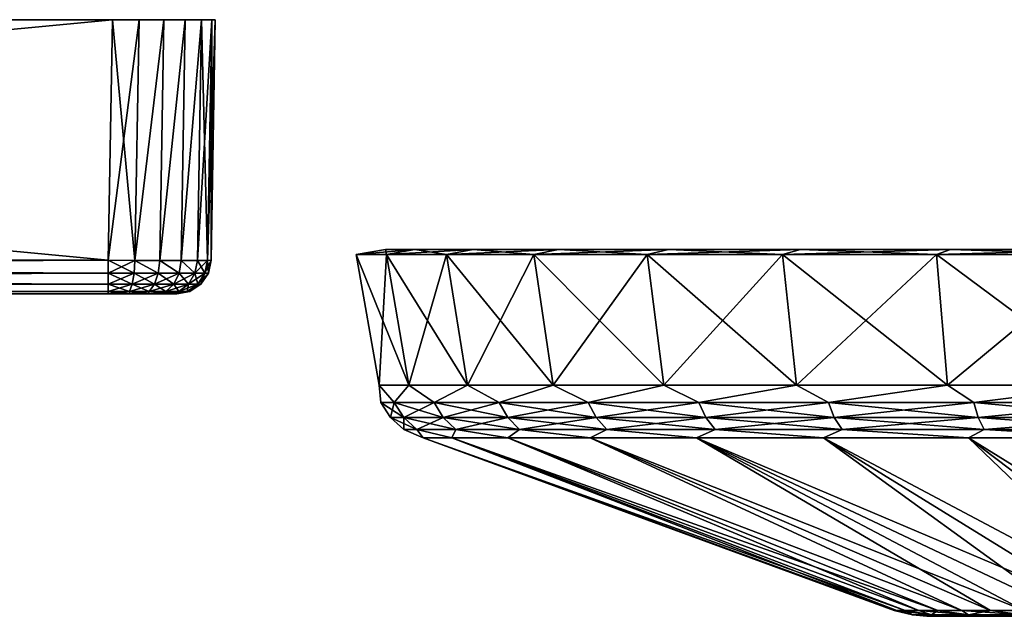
# Model space of a CAD drawing. Header units: metres. Extents: x -109 to 109, y -432 to 89.
# Tile 252 of 256: x 34 to 63, y 72 to 89. Entities that reach past the tile are written whole.
import ezdxf

# ---------------------------------------------------------------- set-up
doc = ezdxf.new("R2010")
doc.units = ezdxf.units.M
doc.layers.add('solid_506360_24502164', color=7, linetype='CONTINUOUS')
doc.layers.add('solid_506360_24502164_01', color=7, linetype='CONTINUOUS')

msp = doc.modelspace()

# ---------------------------------------------------------------- linework, layer by layer
at = {"layer": 'solid_506360_24502164'}
for points in [[(37.000458, 89.300003, 501), (37.000458, 89.300003, 481), (-37.000458, 89.300003, 481)], [(-37.000458, 89.300003, 501), (37.000458, 89.300003, 501), (-37.000458, 89.300003, 481)], [(36.877968, 82.282547, 500.877502), (37.000458, 89.300003, 501), (-37.000458, 89.300003, 501)], [(-36.877968, 82.282547, 500.877502), (36.877968, 82.282547, 500.877502), (-37.000458, 89.300003, 501)], [(-36.877968, 81.90596, 500.796753), (36.877968, 82.282547, 500.877502), (-36.877968, 82.282547, 500.877502)], [(36.877968, 81.90596, 500.796753), (36.877968, 82.282547, 500.877502), (-36.877968, 81.90596, 500.796753)], [(36.877968, 81.90596, 500.796753), (-36.877968, 81.90596, 500.796753), (-36.877968, 81.587006, 500.578827)], [(36.877968, 81.587006, 500.578827), (36.877968, 81.90596, 500.796753), (-36.877968, 81.587006, 500.578827)], [(36.877968, 81.587006, 500.578827), (-36.877968, 81.587006, 500.578827), (-36.877968, 81.374451, 500.256287)], [(36.877968, 81.374451, 500.256287), (36.877968, 81.587006, 500.578827), (-36.877968, 81.374451, 500.256287)], [(-36.877968, 81.374451, 481.743713), (36.877968, 81.300003, 482.122345), (-36.877968, 81.300003, 482.122345)], [(36.877968, 81.374451, 500.256287), (-36.877968, 81.374451, 500.256287), (-36.877968, 81.300003, 499.877655)], [(0, 81.300003, 498), (36.877968, 81.300003, 499.877655), (-36.877968, 81.300003, 499.877655)]]:
    msp.add_3dface(points, dxfattribs=at)
at = {"layer": 'solid_506360_24502164_01'}
for points in [[(-36.877968, 82.282547, 481.122498), (-37.000458, 89.300003, 481), (37.000458, 89.300003, 481)], [(36.877968, 82.282547, 481.122498), (-36.877968, 82.282547, 481.122498), (37.000458, 89.300003, 481)], [(36.877968, 82.282547, 481.122498), (37.000458, 89.300003, 481), (37.776886, 89.300003, 481.102203)], [(37.65514, 82.278625, 481.224976), (36.877968, 82.282547, 481.122498), (37.776886, 89.300003, 481.102203)], [(37.65514, 82.278625, 500.775024), (37.000458, 89.300003, 501), (36.877968, 82.282547, 500.877502)], [(37.776886, 89.300003, 500.897797), (37.776886, 89.300003, 481.102203), (37.000458, 89.300003, 481)], [(37.000458, 89.300003, 501), (37.776886, 89.300003, 500.897797), (37.000458, 89.300003, 481)], [(37.65514, 82.278625, 500.775024), (37.776886, 89.300003, 500.897797), (37.000458, 89.300003, 501)], [(37.65514, 82.278625, 481.224976), (37.776886, 89.300003, 481.102203), (38.500229, 89.300003, 481.401794)], [(38.378929, 82.276161, 481.525146), (37.65514, 82.278625, 481.224976), (38.500229, 89.300003, 481.401794)], [(37.65514, 82.278625, 500.775024), (38.500229, 89.300003, 500.598206), (37.776886, 89.300003, 500.897797)], [(37.65514, 82.278625, 500.775024), (38.378929, 82.276161, 500.474854), (38.500229, 89.300003, 500.598206)], [(38.500229, 89.300003, 500.598206), (38.500229, 89.300003, 481.401794), (37.776886, 89.300003, 481.102203)], [(37.776886, 89.300003, 500.897797), (38.500229, 89.300003, 500.598206), (37.776886, 89.300003, 481.102203)], [(38.378929, 82.276161, 481.525146), (38.500229, 89.300003, 481.401794), (39.12151, 89.300003, 481.878479)], [(38.999657, 82.275322, 482.001862), (38.378929, 82.276161, 481.525146), (39.12151, 89.300003, 481.878479)], [(38.378929, 82.276161, 500.474854), (39.12151, 89.300003, 500.121521), (38.500229, 89.300003, 500.598206)], [(38.378929, 82.276161, 500.474854), (38.999657, 82.275322, 499.998138), (39.12151, 89.300003, 500.121521)], [(39.12151, 89.300003, 500.121521), (39.12151, 89.300003, 481.878479), (38.500229, 89.300003, 481.401794)], [(38.500229, 89.300003, 500.598206), (39.12151, 89.300003, 500.121521), (38.500229, 89.300003, 481.401794)], [(38.999657, 82.275322, 482.001862), (39.12151, 89.300003, 481.878479), (39.598194, 89.300003, 482.499756)], [(39.475613, 82.276161, 482.622375), (38.999657, 82.275322, 482.001862), (39.598194, 89.300003, 482.499756)], [(38.999657, 82.275322, 499.998138), (39.598194, 89.300003, 499.500244), (39.12151, 89.300003, 500.121521)], [(38.999657, 82.275322, 499.998138), (39.475613, 82.276161, 499.377625), (39.598194, 89.300003, 499.500244)], [(39.598194, 89.300003, 499.500244), (39.598194, 89.300003, 482.499756), (39.12151, 89.300003, 481.878479)], [(39.12151, 89.300003, 500.121521), (39.598194, 89.300003, 499.500244), (39.12151, 89.300003, 481.878479)], [(39.475613, 82.276161, 482.622375), (39.598194, 89.300003, 482.499756), (39.897797, 89.300003, 483.223114)], [(39.775143, 82.278625, 483.345337), (39.475613, 82.276161, 482.622375), (39.897797, 89.300003, 483.223114)], [(39.475613, 82.276161, 499.377625), (39.775143, 82.278625, 498.654663), (39.598194, 89.300003, 499.500244)], [(39.897797, 89.300003, 498.776886), (39.897797, 89.300003, 483.223114), (39.598194, 89.300003, 482.499756)], [(39.598194, 89.300003, 499.500244), (39.897797, 89.300003, 498.776886), (39.598194, 89.300003, 482.499756)], [(39.775143, 82.278625, 498.654663), (39.897797, 89.300003, 498.776886), (39.598194, 89.300003, 499.500244)], [(39.775143, 82.278625, 483.345337), (39.897797, 89.300003, 483.223114), (40, 89.300003, 483.999542)], [(39.775143, 82.278625, 483.345337), (40, 89.300003, 483.999542), (39.87751, 82.282547, 484.12204)], [(39.775143, 82.278625, 498.654663), (39.87751, 82.282547, 497.87796), (39.897797, 89.300003, 498.776886)], [(39.87751, 82.282547, 484.12204), (40, 89.300003, 483.999542), (40, 89.300003, 498.000458)], [(39.87751, 82.282547, 497.87796), (40, 89.300003, 498.000458), (39.897797, 89.300003, 498.776886)], [(39.87751, 82.282547, 497.87796), (39.87751, 82.282547, 484.12204), (40, 89.300003, 498.000458)], [(40, 89.300003, 498.000458), (40, 89.300003, 483.999542), (39.897797, 89.300003, 483.223114)], [(39.897797, 89.300003, 498.776886), (40, 89.300003, 498.000458), (39.897797, 89.300003, 483.223114)], [(44.958782, 82.599998, 54.613461), (44.110996, 82.449997, 54.683746), (44.994488, 82.449997, 59.978268)], [(44.958782, 82.599998, 49.386539), (44.110996, 82.449997, 49.316254), (44.110996, 82.449997, 54.683746)], [(44.958782, 82.599998, 54.613461), (44.958782, 82.599998, 49.386539), (44.110996, 82.449997, 54.683746)], [(45.819134, 82.599998, 44.230633), (44.994488, 82.449997, 44.021732), (44.110996, 82.449997, 49.316254)], [(44.958782, 82.599998, 49.386539), (45.819134, 82.599998, 44.230633), (44.110996, 82.449997, 49.316254)], [(45.646225, 78.637161, 59.813236), (44.994488, 82.449997, 59.978268), (44.110996, 82.449997, 54.683746)], [(44.781013, 78.637161, 54.628315), (44.110996, 82.449997, 54.683746), (44.110996, 82.449997, 49.316254)], [(44.781013, 78.637161, 54.628315), (45.646225, 78.637161, 59.813236), (44.110996, 82.449997, 54.683746)], [(44.781013, 78.637161, 49.371685), (44.110996, 82.449997, 49.316254), (44.994488, 82.449997, 44.021732)], [(44.781013, 78.637161, 49.371685), (44.781013, 78.637161, 54.628315), (44.110996, 82.449997, 49.316254)], [(45.646225, 78.637161, 44.186764), (44.781013, 78.637161, 49.371685), (44.994488, 82.449997, 44.021732)], [(45.819134, 82.599998, 59.769367), (44.958782, 82.599998, 54.613461), (44.994488, 82.449997, 59.978268)], [(45.819134, 82.599998, 59.769367), (45.819134, 82.599998, 44.230633), (44.958782, 82.599998, 49.386539)], [(45.819134, 82.599998, 59.769367), (44.958782, 82.599998, 49.386539), (44.958782, 82.599998, 54.613461)], [(45.819134, 82.599998, 59.769367), (44.994488, 82.449997, 59.978268), (46.737392, 82.449997, 65.055153)], [(47.516403, 82.599998, 39.286633), (46.737392, 82.449997, 38.944843), (44.994488, 82.449997, 44.021732)], [(45.819134, 82.599998, 44.230633), (47.516403, 82.599998, 39.286633), (44.994488, 82.449997, 44.021732)], [(47.353046, 78.637161, 64.785042), (46.737392, 82.449997, 65.055153), (44.994488, 82.449997, 59.978268)], [(45.646225, 78.637161, 59.813236), (47.353046, 78.637161, 64.785042), (44.994488, 82.449997, 59.978268)], [(45.646225, 78.637161, 44.186764), (44.994488, 82.449997, 44.021732), (46.737392, 82.449997, 38.944843)], [(47.353046, 78.637161, 39.214962), (45.646225, 78.637161, 44.186764), (46.737392, 82.449997, 38.944843)], [(47.516403, 82.599998, 64.713371), (45.819134, 82.599998, 59.769367), (46.737392, 82.449997, 65.055153)], [(47.516403, 82.599998, 64.713371), (47.516403, 82.599998, 39.286633), (45.819134, 82.599998, 44.230633)], [(47.516403, 82.599998, 64.713371), (45.819134, 82.599998, 44.230633), (45.819134, 82.599998, 59.769367)], [(47.516403, 82.599998, 64.713371), (46.737392, 82.449997, 65.055153), (49.292072, 82.449997, 69.775787)], [(50.004223, 82.599998, 34.689541), (49.292072, 82.449997, 34.224213), (46.737392, 82.449997, 38.944843)], [(47.516403, 82.599998, 39.286633), (50.004223, 82.599998, 34.689541), (46.737392, 82.449997, 38.944843)], [(49.854923, 78.637161, 69.408104), (49.292072, 82.449997, 69.775787), (46.737392, 82.449997, 65.055153)], [(47.353046, 78.637161, 64.785042), (49.854923, 78.637161, 69.408104), (46.737392, 82.449997, 65.055153)], [(47.353046, 78.637161, 39.214962), (46.737392, 82.449997, 38.944843), (49.292072, 82.449997, 34.224213)], [(49.854923, 78.637161, 34.5919), (47.353046, 78.637161, 39.214962), (49.292072, 82.449997, 34.224213)], [(50.004223, 82.599998, 69.310455), (47.516403, 82.599998, 64.713371), (49.292072, 82.449997, 69.775787)], [(50.004223, 82.599998, 69.310455), (50.004223, 82.599998, 34.689541), (47.516403, 82.599998, 39.286633)], [(50.004223, 82.599998, 69.310455), (47.516403, 82.599998, 39.286633), (47.516403, 82.599998, 64.713371)], [(50.004223, 82.599998, 69.310455), (49.292072, 82.449997, 69.775787), (52.588978, 82.449997, 74.011658)], [(53.214851, 82.599998, 30.564514), (52.588978, 82.449997, 29.988342), (49.292072, 82.449997, 34.224213)], [(50.004223, 82.599998, 34.689541), (53.214851, 82.599998, 30.564514), (49.292072, 82.449997, 34.224213)], [(53.083607, 78.637161, 73.556313), (52.588978, 82.449997, 74.011658), (49.292072, 82.449997, 69.775787)], [(49.854923, 78.637161, 69.408104), (53.083607, 78.637161, 73.556313), (49.292072, 82.449997, 69.775787)], [(49.854923, 78.637161, 34.5919), (49.292072, 82.449997, 34.224213), (52.588978, 82.449997, 29.988342)], [(53.083603, 78.637161, 30.443691), (49.854923, 78.637161, 34.5919), (52.588978, 82.449997, 29.988342)], [(53.214851, 82.599998, 73.435486), (50.004223, 82.599998, 69.310455), (52.588978, 82.449997, 74.011658)], [(53.214851, 82.599998, 73.435486), (53.214851, 82.599998, 30.564514), (50.004223, 82.599998, 34.689541)], [(53.214851, 82.599998, 73.435486), (50.004223, 82.599998, 34.689541), (50.004223, 82.599998, 69.310455)], [(53.214851, 82.599998, 73.435486), (52.588978, 82.449997, 74.011658), (56.538071, 82.449997, 77.647057)], [(57.0606, 82.599998, 27.024244), (56.538071, 82.449997, 26.352947), (52.588978, 82.449997, 29.988342)], [(53.214851, 82.599998, 30.564514), (57.0606, 82.599998, 27.024244), (52.588978, 82.449997, 29.988342)], [(56.951031, 78.637161, 77.116524), (56.538071, 82.449997, 77.647057), (52.588978, 82.449997, 74.011658)], [(53.083607, 78.637161, 73.556313), (56.951031, 78.637161, 77.116524), (52.588978, 82.449997, 74.011658)], [(53.083603, 78.637161, 30.443691), (52.588978, 82.449997, 29.988342), (56.538071, 82.449997, 26.352947)], [(56.951031, 78.637161, 26.883474), (53.083603, 78.637161, 30.443691), (56.538071, 82.449997, 26.352947)], [(57.0606, 82.599998, 76.975754), (53.214851, 82.599998, 73.435486), (56.538071, 82.449997, 77.647057)], [(57.0606, 82.599998, 76.975754), (57.0606, 82.599998, 27.024244), (53.214851, 82.599998, 30.564514)], [(57.0606, 82.599998, 76.975754), (53.214851, 82.599998, 30.564514), (53.214851, 82.599998, 73.435486)], [(57.0606, 82.599998, 76.975754), (56.538071, 82.449997, 77.647057), (61.031715, 82.449997, 80.582901)], [(61.436661, 82.599998, 24.165236), (61.031715, 82.449997, 23.417099), (56.538071, 82.449997, 26.352947)], [(57.0606, 82.599998, 27.024244), (61.436661, 82.599998, 24.165236), (56.538071, 82.449997, 26.352947)], [(61.351692, 78.637161, 79.991623), (61.031715, 82.449997, 80.582901), (56.538071, 82.449997, 77.647057)], [(56.951031, 78.637161, 77.116524), (61.351692, 78.637161, 79.991623), (56.538071, 82.449997, 77.647057)], [(56.951031, 78.637161, 26.883474), (56.538071, 82.449997, 26.352947), (61.031715, 82.449997, 23.417099)], [(61.351692, 78.637161, 24.008379), (56.951031, 78.637161, 26.883474), (61.031715, 82.449997, 23.417099)], [(61.436661, 82.599998, 79.834763), (57.0606, 82.599998, 76.975754), (61.031715, 82.449997, 80.582901)], [(61.436661, 82.599998, 79.834763), (61.436661, 82.599998, 24.165236), (57.0606, 82.599998, 27.024244)], [(61.436661, 82.599998, 79.834763), (57.0606, 82.599998, 27.024244), (57.0606, 82.599998, 76.975754)], [(61.436661, 82.599998, 79.834763), (61.031715, 82.449997, 80.582901), (65.947327, 82.449997, 82.739082)], [(66.223618, 82.599998, 22.065498), (65.947327, 82.449997, 21.26092), (61.031715, 82.449997, 23.417099)], [(61.436661, 82.599998, 24.165236), (66.223618, 82.599998, 22.065498), (61.031715, 82.449997, 23.417099)], [(66.165573, 78.637161, 82.10318), (65.947327, 82.449997, 82.739082), (61.031715, 82.449997, 80.582901)], [(61.351692, 78.637161, 79.991623), (66.165573, 78.637161, 82.10318), (61.031715, 82.449997, 80.582901)], [(61.351692, 78.637161, 24.008379), (61.031715, 82.449997, 23.417099), (65.947327, 82.449997, 21.26092)], [(66.165573, 78.637161, 21.896818), (61.351692, 78.637161, 24.008379), (65.947327, 82.449997, 21.26092)], [(66.223618, 82.599998, 81.934502), (61.436661, 82.599998, 79.834763), (65.947327, 82.449997, 82.739082)], [(66.223618, 82.599998, 81.934502), (66.223618, 82.599998, 22.065498), (61.436661, 82.599998, 24.165236)], [(66.223618, 82.599998, 81.934502), (61.436661, 82.599998, 24.165236), (61.436661, 82.599998, 79.834763)], [(36.877968, 81.90596, 481.203247), (-36.877968, 82.282547, 481.122498), (36.877968, 82.282547, 481.122498)], [(-36.877968, 81.90596, 481.203247), (-36.877968, 82.282547, 481.122498), (36.877968, 81.90596, 481.203247)], [(37.63356, 81.905968, 500.697266), (37.65514, 82.278625, 500.775024), (36.877968, 82.282547, 500.877502)], [(37.63356, 81.905968, 500.697266), (36.877968, 82.282547, 500.877502), (36.877968, 81.90596, 500.796753)], [(36.877968, 81.90596, 481.203247), (36.877968, 82.282547, 481.122498), (37.65514, 82.278625, 481.224976)], [(36.877968, 81.90596, 481.203247), (37.65514, 82.278625, 481.224976), (37.63356, 81.905968, 481.302734)], [(37.63356, 81.905968, 481.302734), (37.65514, 82.278625, 481.224976), (38.337402, 81.905968, 481.594299)], [(38.337402, 81.905968, 500.405701), (37.65514, 82.278625, 500.775024), (37.63356, 81.905968, 500.697266)], [(38.337402, 81.905968, 481.594299), (37.65514, 82.278625, 481.224976), (38.378929, 82.276161, 481.525146)], [(38.337402, 81.905968, 500.405701), (38.378929, 82.276161, 500.474854), (37.65514, 82.278625, 500.775024)], [(38.337402, 81.905968, 481.594299), (38.378929, 82.276161, 481.525146), (38.941898, 81.905968, 482.058136)], [(38.941898, 81.905968, 499.941864), (38.378929, 82.276161, 500.474854), (38.337402, 81.905968, 500.405701)], [(38.941898, 81.905968, 482.058136), (38.378929, 82.276161, 481.525146), (38.999657, 82.275322, 482.001862)], [(38.941898, 81.905968, 499.941864), (38.999657, 82.275322, 499.998138), (38.378929, 82.276161, 500.474854)], [(38.941898, 81.905968, 482.058136), (38.999657, 82.275322, 482.001862), (39.40572, 81.905968, 482.662628)], [(39.40572, 81.905968, 499.337372), (38.999657, 82.275322, 499.998138), (38.941898, 81.905968, 499.941864)], [(39.40572, 81.905968, 482.662628), (38.999657, 82.275322, 482.001862), (39.475613, 82.276161, 482.622375)], [(39.40572, 81.905968, 499.337372), (39.475613, 82.276161, 499.377625), (38.999657, 82.275322, 499.998138)], [(39.40572, 81.905968, 482.662628), (39.475613, 82.276161, 482.622375), (39.775143, 82.278625, 483.345337)], [(39.40572, 81.905968, 482.662628), (39.775143, 82.278625, 483.345337), (39.697289, 81.905968, 483.366486)], [(39.697289, 81.905968, 498.633514), (39.475613, 82.276161, 499.377625), (39.40572, 81.905968, 499.337372)], [(39.697289, 81.905968, 498.633514), (39.775143, 82.278625, 498.654663), (39.475613, 82.276161, 499.377625)], [(39.697289, 81.905968, 483.366486), (39.775143, 82.278625, 483.345337), (39.87751, 82.282547, 484.12204)], [(39.697289, 81.905968, 483.366486), (39.87751, 82.282547, 484.12204), (39.796757, 81.90596, 484.12204)], [(39.697289, 81.905968, 498.633514), (39.796757, 81.90596, 497.87796), (39.775143, 82.278625, 498.654663)], [(39.796757, 81.90596, 497.87796), (39.87751, 82.282547, 497.87796), (39.775143, 82.278625, 498.654663)], [(39.796757, 81.90596, 497.87796), (39.87751, 82.282547, 484.12204), (39.87751, 82.282547, 497.87796)], [(39.796757, 81.90596, 484.12204), (39.87751, 82.282547, 484.12204), (39.796757, 81.90596, 497.87796)], [(-36.877968, 81.90596, 481.203247), (36.877968, 81.90596, 481.203247), (36.877968, 81.587006, 481.421173)], [(-36.877968, 81.587006, 481.421173), (-36.877968, 81.90596, 481.203247), (36.877968, 81.587006, 481.421173)], [(37.63356, 81.905968, 481.302734), (37.577156, 81.587021, 481.513214), (36.877968, 81.587006, 481.421173)], [(36.877968, 81.90596, 481.203247), (37.63356, 81.905968, 481.302734), (36.877968, 81.587006, 481.421173)], [(37.63356, 81.905968, 500.697266), (36.877968, 81.90596, 500.796753), (37.577156, 81.587021, 500.486786)], [(37.577156, 81.587021, 500.486786), (36.877968, 81.90596, 500.796753), (36.877968, 81.587006, 500.578827)], [(38.337402, 81.905968, 481.594299), (38.228451, 81.587021, 481.78302), (37.577156, 81.587021, 481.513214)], [(37.63356, 81.905968, 481.302734), (38.337402, 81.905968, 481.594299), (37.577156, 81.587021, 481.513214)], [(37.63356, 81.905968, 500.697266), (37.577156, 81.587021, 500.486786), (38.228451, 81.587021, 500.21698)], [(38.337402, 81.905968, 500.405701), (37.63356, 81.905968, 500.697266), (38.228451, 81.587021, 500.21698)], [(38.941898, 81.905968, 482.058136), (38.787811, 81.587021, 482.212219), (38.228451, 81.587021, 481.78302)], [(38.337402, 81.905968, 481.594299), (38.941898, 81.905968, 482.058136), (38.228451, 81.587021, 481.78302)], [(38.337402, 81.905968, 500.405701), (38.228451, 81.587021, 500.21698), (38.787811, 81.587021, 499.787781)], [(38.941898, 81.905968, 499.941864), (38.337402, 81.905968, 500.405701), (38.787811, 81.587021, 499.787781)], [(39.40572, 81.905968, 482.662628), (39.217003, 81.587021, 482.771576), (38.787811, 81.587021, 482.212219)], [(38.941898, 81.905968, 482.058136), (39.40572, 81.905968, 482.662628), (38.787811, 81.587021, 482.212219)], [(38.941898, 81.905968, 499.941864), (38.787811, 81.587021, 499.787781), (39.217003, 81.587021, 499.228424)], [(39.40572, 81.905968, 499.337372), (38.941898, 81.905968, 499.941864), (39.217003, 81.587021, 499.228424)], [(39.697289, 81.905968, 483.366486), (39.486801, 81.587021, 483.422882), (39.217003, 81.587021, 482.771576)], [(39.40572, 81.905968, 482.662628), (39.697289, 81.905968, 483.366486), (39.217003, 81.587021, 482.771576)], [(39.40572, 81.905968, 499.337372), (39.217003, 81.587021, 499.228424), (39.486801, 81.587021, 498.577118)], [(39.697289, 81.905968, 498.633514), (39.40572, 81.905968, 499.337372), (39.486801, 81.587021, 498.577118)], [(39.697289, 81.905968, 498.633514), (39.486801, 81.587021, 498.577118), (39.578838, 81.587013, 497.87796)], [(39.697289, 81.905968, 483.366486), (39.796757, 81.90596, 484.12204), (39.486801, 81.587021, 483.422882)], [(39.486801, 81.587021, 483.422882), (39.796757, 81.90596, 484.12204), (39.578838, 81.587013, 484.12204)], [(39.697289, 81.905968, 498.633514), (39.578838, 81.587013, 497.87796), (39.796757, 81.90596, 497.87796)], [(39.796757, 81.90596, 484.12204), (39.796757, 81.90596, 497.87796), (39.578838, 81.587013, 497.87796)], [(39.578838, 81.587013, 484.12204), (39.796757, 81.90596, 484.12204), (39.578838, 81.587013, 497.87796)], [(-36.877968, 81.587006, 481.421173), (36.877968, 81.587006, 481.421173), (36.877968, 81.374451, 481.743713)], [(-36.877968, 81.374451, 481.743713), (-36.877968, 81.587006, 481.421173), (36.877968, 81.374451, 481.743713)], [(37.577156, 81.587021, 481.513214), (37.493671, 81.374458, 481.824768), (36.877968, 81.374451, 481.743713)], [(36.877968, 81.587006, 481.421173), (37.577156, 81.587021, 481.513214), (36.877968, 81.374451, 481.743713)], [(37.577156, 81.587021, 500.486786), (36.877968, 81.587006, 500.578827), (37.493671, 81.374458, 500.175232)], [(37.493671, 81.374458, 500.175232), (36.877968, 81.587006, 500.578827), (36.877968, 81.374451, 500.256287)], [(38.228451, 81.587021, 481.78302), (38.067188, 81.374458, 482.062347), (37.493671, 81.374458, 481.824768)], [(37.577156, 81.587021, 481.513214), (38.228451, 81.587021, 481.78302), (37.493671, 81.374458, 481.824768)], [(37.577156, 81.587021, 500.486786), (37.493671, 81.374458, 500.175232), (38.067188, 81.374458, 499.937653)], [(38.228451, 81.587021, 500.21698), (37.577156, 81.587021, 500.486786), (38.067188, 81.374458, 499.937653)], [(38.787811, 81.587021, 482.212219), (38.559746, 81.374458, 482.440277), (38.067188, 81.374458, 482.062347)], [(38.228451, 81.587021, 481.78302), (38.787811, 81.587021, 482.212219), (38.067188, 81.374458, 482.062347)], [(38.228451, 81.587021, 500.21698), (38.067188, 81.374458, 499.937653), (38.559746, 81.374458, 499.559723)], [(38.787811, 81.587021, 499.787781), (38.228451, 81.587021, 500.21698), (38.559746, 81.374458, 499.559723)], [(39.217003, 81.587021, 482.771576), (38.937675, 81.374458, 482.932831), (38.559746, 81.374458, 482.440277)], [(38.787811, 81.587021, 482.212219), (39.217003, 81.587021, 482.771576), (38.559746, 81.374458, 482.440277)], [(38.787811, 81.587021, 499.787781), (38.559746, 81.374458, 499.559723), (38.937675, 81.374458, 499.067169)], [(39.217003, 81.587021, 499.228424), (38.787811, 81.587021, 499.787781), (38.937675, 81.374458, 499.067169)], [(39.486801, 81.587021, 483.422882), (39.175255, 81.374458, 483.506348), (38.937675, 81.374458, 482.932831)], [(39.217003, 81.587021, 482.771576), (39.486801, 81.587021, 483.422882), (38.937675, 81.374458, 482.932831)], [(39.217003, 81.587021, 499.228424), (38.937675, 81.374458, 499.067169), (39.175255, 81.374458, 498.493652)], [(39.486801, 81.587021, 498.577118), (39.175255, 81.374458, 498.493652), (39.256294, 81.374451, 497.87796)], [(39.486801, 81.587021, 483.422882), (39.578838, 81.587013, 484.12204), (39.175255, 81.374458, 483.506348)], [(39.486801, 81.587021, 498.577118), (39.217003, 81.587021, 499.228424), (39.175255, 81.374458, 498.493652)], [(39.175255, 81.374458, 483.506348), (39.578838, 81.587013, 484.12204), (39.256294, 81.374451, 484.12204)], [(39.486801, 81.587021, 498.577118), (39.256294, 81.374451, 497.87796), (39.578838, 81.587013, 497.87796)], [(39.578838, 81.587013, 484.12204), (39.578838, 81.587013, 497.87796), (39.256294, 81.374451, 497.87796)], [(39.256294, 81.374451, 484.12204), (39.578838, 81.587013, 484.12204), (39.256294, 81.374451, 497.87796)], [(-36.877968, 81.374451, 481.743713), (36.877968, 81.374451, 481.743713), (36.877968, 81.300003, 482.122345)], [(36.877968, 81.374451, 500.256287), (-36.877968, 81.300003, 499.877655), (36.877968, 81.300003, 499.877655)], [(0, 81.300003, 484), (-36.877968, 81.300003, 482.122345), (36.877968, 81.300003, 482.122345)], [(1.675177, 81.300003, 484.2034), (0, 81.300003, 484), (36.877968, 81.300003, 482.122345)], [(0, 81.300003, 498), (1.675177, 81.300003, 497.7966), (36.877968, 81.300003, 499.877655)], [(3.253016, 81.300003, 484.801788), (1.675177, 81.300003, 484.2034), (36.877968, 81.300003, 482.122345)], [(1.675177, 81.300003, 497.7966), (3.253016, 81.300003, 497.198212), (36.877968, 81.300003, 499.877655)], [(3.253016, 81.300003, 497.198212), (36.877968, 81.300003, 482.122345), (36.877968, 81.300003, 499.877655)], [(4.641816, 81.300003, 485.760406), (3.253016, 81.300003, 484.801788), (36.877968, 81.300003, 482.122345)], [(3.253016, 81.300003, 497.198212), (4.641816, 81.300003, 496.239594), (36.877968, 81.300003, 482.122345)], [(5.760857, 81.300003, 487.023499), (4.641816, 81.300003, 485.760406), (36.877968, 81.300003, 482.122345)], [(4.641816, 81.300003, 496.239594), (5.760857, 81.300003, 494.976501), (36.877968, 81.300003, 482.122345)], [(6.545097, 81.300003, 488.517731), (5.760857, 81.300003, 487.023499), (36.877968, 81.300003, 482.122345)], [(5.760857, 81.300003, 494.976501), (6.545097, 81.300003, 493.482269), (36.877968, 81.300003, 482.122345)], [(6.948955, 81.300003, 490.156219), (6.545097, 81.300003, 488.517731), (36.877968, 81.300003, 482.122345)], [(6.545097, 81.300003, 493.482269), (6.948955, 81.300003, 491.843781), (36.877968, 81.300003, 482.122345)], [(6.948955, 81.300003, 491.843781), (6.948955, 81.300003, 490.156219), (36.877968, 81.300003, 482.122345)], [(37.493671, 81.374458, 481.824768), (37.187813, 81.300003, 482.146515), (36.877968, 81.300003, 482.122345)], [(36.877968, 81.374451, 481.743713), (37.493671, 81.374458, 481.824768), (36.877968, 81.300003, 482.122345)], [(37.493671, 81.374458, 500.175232), (36.877968, 81.374451, 500.256287), (37.187813, 81.300003, 499.853485)], [(36.877968, 81.374451, 500.256287), (36.877968, 81.300003, 499.877655), (37.187813, 81.300003, 499.853485)], [(36.877968, 81.300003, 499.877655), (36.877968, 81.300003, 482.122345), (37.187813, 81.300003, 482.146515)], [(37.187813, 81.300003, 499.853485), (36.877968, 81.300003, 499.877655), (37.187813, 81.300003, 482.146515)], [(37.493671, 81.374458, 481.824768), (37.493382, 81.300003, 482.21936), (37.187813, 81.300003, 482.146515)], [(37.493671, 81.374458, 500.175232), (37.187813, 81.300003, 499.853485), (37.493382, 81.300003, 499.78064)], [(37.187813, 81.300003, 499.853485), (37.187813, 81.300003, 482.146515), (37.493382, 81.300003, 482.21936)], [(37.493382, 81.300003, 499.78064), (37.187813, 81.300003, 499.853485), (37.493382, 81.300003, 482.21936)], [(38.067188, 81.374458, 482.062347), (37.784588, 81.300003, 482.339661), (37.493382, 81.300003, 482.21936)], [(37.493671, 81.374458, 481.824768), (38.067188, 81.374458, 482.062347), (37.493382, 81.300003, 482.21936)], [(37.493671, 81.374458, 500.175232), (37.493382, 81.300003, 499.78064), (37.784588, 81.300003, 499.660339)], [(37.493382, 81.300003, 499.78064), (37.493382, 81.300003, 482.21936), (37.784588, 81.300003, 482.339661)], [(37.784588, 81.300003, 499.660339), (37.493382, 81.300003, 499.78064), (37.784588, 81.300003, 482.339661)], [(38.067188, 81.374458, 499.937653), (37.493671, 81.374458, 500.175232), (37.784588, 81.300003, 499.660339)], [(38.067188, 81.374458, 482.062347), (38.052929, 81.300003, 482.503876), (37.784588, 81.300003, 482.339661)], [(38.067188, 81.374458, 499.937653), (37.784588, 81.300003, 499.660339), (38.052929, 81.300003, 499.496124)], [(37.784588, 81.300003, 499.660339), (37.784588, 81.300003, 482.339661), (38.052929, 81.300003, 482.503876)], [(38.052929, 81.300003, 499.496124), (37.784588, 81.300003, 499.660339), (38.052929, 81.300003, 482.503876)], [(38.559746, 81.374458, 482.440277), (38.292248, 81.300003, 482.708252), (38.052929, 81.300003, 482.503876)], [(38.067188, 81.374458, 482.062347), (38.559746, 81.374458, 482.440277), (38.052929, 81.300003, 482.503876)], [(38.559746, 81.374458, 499.559723), (38.052929, 81.300003, 499.496124), (38.292248, 81.300003, 499.291748)], [(38.559746, 81.374458, 499.559723), (38.067188, 81.374458, 499.937653), (38.052929, 81.300003, 499.496124)], [(38.052929, 81.300003, 499.496124), (38.052929, 81.300003, 482.503876), (38.292248, 81.300003, 482.708252)], [(38.292248, 81.300003, 499.291748), (38.052929, 81.300003, 499.496124), (38.292248, 81.300003, 482.708252)], [(38.937675, 81.374458, 482.932831), (38.496517, 81.300003, 482.947632), (38.292248, 81.300003, 482.708252)], [(38.559746, 81.374458, 482.440277), (38.937675, 81.374458, 482.932831), (38.292248, 81.300003, 482.708252)], [(38.559746, 81.374458, 499.559723), (38.292248, 81.300003, 499.291748), (38.496517, 81.300003, 499.052368)], [(38.292248, 81.300003, 499.291748), (38.292248, 81.300003, 482.708252), (38.496517, 81.300003, 482.947632)], [(38.496517, 81.300003, 499.052368), (38.292248, 81.300003, 499.291748), (38.496517, 81.300003, 482.947632)], [(38.937675, 81.374458, 482.932831), (38.660606, 81.300003, 483.215912), (38.496517, 81.300003, 482.947632)], [(38.937675, 81.374458, 499.067169), (38.496517, 81.300003, 499.052368), (38.660606, 81.300003, 498.784088)], [(38.937675, 81.374458, 499.067169), (38.559746, 81.374458, 499.559723), (38.496517, 81.300003, 499.052368)], [(38.496517, 81.300003, 499.052368), (38.496517, 81.300003, 482.947632), (38.660606, 81.300003, 483.215912)], [(38.660606, 81.300003, 498.784088), (38.496517, 81.300003, 499.052368), (38.660606, 81.300003, 483.215912)], [(39.175255, 81.374458, 483.506348), (38.780739, 81.300003, 483.506958), (38.660606, 81.300003, 483.215912)], [(38.937675, 81.374458, 482.932831), (39.175255, 81.374458, 483.506348), (38.660606, 81.300003, 483.215912)], [(38.937675, 81.374458, 499.067169), (38.660606, 81.300003, 498.784088), (38.780739, 81.300003, 498.493042)], [(38.660606, 81.300003, 498.784088), (38.660606, 81.300003, 483.215912), (38.780739, 81.300003, 483.506958)], [(38.780739, 81.300003, 498.493042), (38.660606, 81.300003, 498.784088), (38.780739, 81.300003, 483.506958)], [(39.175255, 81.374458, 483.506348), (38.853508, 81.300003, 483.812347), (38.780739, 81.300003, 483.506958)], [(39.175255, 81.374458, 498.493652), (38.780739, 81.300003, 498.493042), (38.853508, 81.300003, 498.187653)], [(39.175255, 81.374458, 498.493652), (38.937675, 81.374458, 499.067169), (38.780739, 81.300003, 498.493042)], [(38.780739, 81.300003, 498.493042), (38.780739, 81.300003, 483.506958), (38.853508, 81.300003, 483.812347)], [(38.853508, 81.300003, 498.187653), (38.780739, 81.300003, 498.493042), (38.853508, 81.300003, 483.812347)], [(39.175255, 81.374458, 498.493652), (38.853508, 81.300003, 498.187653), (38.877663, 81.300003, 497.87796)], [(39.175255, 81.374458, 483.506348), (39.256294, 81.374451, 484.12204), (38.853508, 81.300003, 483.812347)], [(39.256294, 81.374451, 484.12204), (38.877663, 81.300003, 484.12204), (38.853508, 81.300003, 483.812347)], [(38.853508, 81.300003, 498.187653), (38.877663, 81.300003, 484.12204), (38.877663, 81.300003, 497.87796)], [(38.853508, 81.300003, 498.187653), (38.853508, 81.300003, 483.812347), (38.877663, 81.300003, 484.12204)], [(39.175255, 81.374458, 498.493652), (38.877663, 81.300003, 497.87796), (39.256294, 81.374451, 497.87796)], [(39.256294, 81.374451, 484.12204), (38.877663, 81.300003, 497.87796), (38.877663, 81.300003, 484.12204)], [(39.256294, 81.374451, 484.12204), (39.256294, 81.374451, 497.87796), (38.877663, 81.300003, 497.87796)], [(45.218788, 78.140167, 56.954456), (45.646225, 78.637161, 59.813236), (44.781013, 78.637161, 54.628315)], [(44.828865, 78.140167, 52), (44.781013, 78.637161, 54.628315), (44.781013, 78.637161, 49.371685)], [(45.218788, 78.140167, 56.954456), (44.781013, 78.637161, 54.628315), (44.828865, 78.140167, 52)], [(45.218788, 78.140167, 47.045544), (44.781013, 78.637161, 49.371685), (45.646225, 78.637161, 44.186764)], [(44.828865, 78.140167, 52), (44.781013, 78.637161, 49.371685), (45.218788, 78.140167, 47.045544)], [(46.37896, 78.140167, 61.786919), (45.646225, 78.637161, 59.813236), (45.218788, 78.140167, 56.954456)], [(45.218788, 78.140167, 47.045544), (45.646225, 78.637161, 44.186764), (46.37896, 78.140167, 42.213081)], [(46.37896, 78.140167, 61.786919), (47.353046, 78.637161, 64.785042), (45.646225, 78.637161, 59.813236)], [(46.37896, 78.140167, 42.213081), (45.646225, 78.637161, 44.186764), (47.353046, 78.637161, 39.214962)], [(48.280811, 78.140167, 66.378395), (47.353046, 78.637161, 64.785042), (46.37896, 78.140167, 61.786919)], [(46.37896, 78.140167, 42.213081), (47.353046, 78.637161, 39.214962), (48.280811, 78.140167, 37.621605)], [(48.280811, 78.140167, 66.378395), (49.854923, 78.637161, 69.408104), (47.353046, 78.637161, 64.785042)], [(48.280811, 78.140167, 37.621605), (47.353046, 78.637161, 39.214962), (49.854923, 78.637161, 34.5919)], [(50.877514, 78.140167, 70.615829), (49.854923, 78.637161, 69.408104), (48.280811, 78.140167, 66.378395)], [(48.280811, 78.140167, 37.621605), (49.854923, 78.637161, 34.5919), (50.877514, 78.140167, 33.384174)], [(50.877514, 78.140167, 70.615829), (53.083607, 78.637161, 73.556313), (49.854923, 78.637161, 69.408104)], [(50.877514, 78.140167, 33.384174), (49.854923, 78.637161, 34.5919), (53.083603, 78.637161, 30.443691)], [(54.105125, 78.140167, 74.394875), (53.083607, 78.637161, 73.556313), (50.877514, 78.140167, 70.615829)], [(50.877514, 78.140167, 33.384174), (53.083603, 78.637161, 30.443691), (54.105125, 78.140167, 29.605125)], [(54.105125, 78.140167, 29.605125), (53.083603, 78.637161, 30.443691), (56.951031, 78.637161, 26.883474)], [(54.105125, 78.140167, 74.394875), (56.951031, 78.637161, 77.116524), (53.083607, 78.637161, 73.556313)], [(57.884174, 78.140167, 77.62249), (56.951031, 78.637161, 77.116524), (54.105125, 78.140167, 74.394875)], [(54.105125, 78.140167, 29.605125), (56.951031, 78.637161, 26.883474), (57.884174, 78.140167, 26.377514)], [(57.884174, 78.140167, 77.62249), (61.351692, 78.637161, 79.991623), (56.951031, 78.637161, 77.116524)], [(57.884174, 78.140167, 26.377514), (56.951031, 78.637161, 26.883474), (61.351692, 78.637161, 24.008379)], [(62.121605, 78.140167, 80.219185), (61.351692, 78.637161, 79.991623), (57.884174, 78.140167, 77.62249)], [(57.884174, 78.140167, 26.377514), (61.351692, 78.637161, 24.008379), (62.121605, 78.140167, 23.780811)], [(62.121605, 78.140167, 80.219185), (66.165573, 78.637161, 82.10318), (61.351692, 78.637161, 79.991623)], [(62.121605, 78.140167, 23.780811), (61.351692, 78.637161, 24.008379), (66.165573, 78.637161, 21.896818)], [(66.713081, 78.140167, 82.12104), (66.165573, 78.637161, 82.10318), (62.121605, 78.140167, 80.219185)], [(62.121605, 78.140167, 23.780811), (66.165573, 78.637161, 21.896818), (66.713081, 78.140167, 21.87896)], [(44.828865, 78.140167, 52), (45.109497, 77.69928, 52), (45.495968, 77.69928, 56.910557)], [(44.828865, 78.140167, 52), (45.218788, 78.140167, 47.045544), (45.109497, 77.69928, 52)], [(45.218788, 78.140167, 56.954456), (44.828865, 78.140167, 52), (45.495968, 77.69928, 56.910557)], [(45.218788, 78.140167, 47.045544), (45.495968, 77.69928, 47.089443), (45.109497, 77.69928, 52)], [(45.218788, 78.140167, 47.045544), (46.37896, 78.140167, 42.213081), (45.495968, 77.69928, 47.089443)], [(45.218788, 78.140167, 56.954456), (45.495968, 77.69928, 56.910557), (46.645859, 77.69928, 61.700199)], [(46.37896, 78.140167, 61.786919), (45.218788, 78.140167, 56.954456), (46.645859, 77.69928, 61.700199)], [(46.37896, 78.140167, 42.213081), (46.645859, 77.69928, 42.299801), (45.495968, 77.69928, 47.089443)], [(46.37896, 78.140167, 42.213081), (48.280811, 78.140167, 37.621605), (46.645859, 77.69928, 42.299801)], [(46.37896, 78.140167, 61.786919), (46.645859, 77.69928, 61.700199), (48.530857, 77.69928, 66.250992)], [(48.280811, 78.140167, 66.378395), (46.37896, 78.140167, 61.786919), (48.530857, 77.69928, 66.250992)], [(48.280811, 78.140167, 37.621605), (48.530857, 77.69928, 37.749008), (46.645859, 77.69928, 42.299801)], [(48.280811, 78.140167, 37.621605), (50.877514, 78.140167, 33.384174), (48.530857, 77.69928, 37.749008)], [(48.280811, 78.140167, 66.378395), (48.530857, 77.69928, 66.250992), (51.104549, 77.69928, 70.450874)], [(50.877514, 78.140167, 70.615829), (48.280811, 78.140167, 66.378395), (51.104549, 77.69928, 70.450874)], [(50.877514, 78.140167, 33.384174), (51.104549, 77.69928, 33.549126), (48.530857, 77.69928, 37.749008)], [(50.877514, 78.140167, 33.384174), (54.105125, 78.140167, 29.605125), (51.104549, 77.69928, 33.549126)], [(50.877514, 78.140167, 70.615829), (51.104549, 77.69928, 70.450874), (54.303562, 77.69928, 74.196434)], [(54.105125, 78.140167, 74.394875), (50.877514, 78.140167, 70.615829), (54.303562, 77.69928, 74.196434)], [(54.105125, 78.140167, 29.605125), (54.303562, 77.69928, 29.803562), (51.104549, 77.69928, 33.549126)], [(54.105125, 78.140167, 29.605125), (57.884174, 78.140167, 26.377514), (54.303562, 77.69928, 29.803562)], [(54.105125, 78.140167, 74.394875), (54.303562, 77.69928, 74.196434), (58.049126, 77.69928, 77.395447)], [(57.884174, 78.140167, 77.62249), (54.105125, 78.140167, 74.394875), (58.049126, 77.69928, 77.395447)], [(57.884174, 78.140167, 26.377514), (58.049126, 77.69928, 26.604549), (54.303562, 77.69928, 29.803562)], [(57.884174, 78.140167, 26.377514), (62.121605, 78.140167, 23.780811), (58.049126, 77.69928, 26.604549)], [(57.884174, 78.140167, 77.62249), (58.049126, 77.69928, 77.395447), (62.249008, 77.69928, 79.969147)], [(62.121605, 78.140167, 80.219185), (57.884174, 78.140167, 77.62249), (62.249008, 77.69928, 79.969147)], [(62.121605, 78.140167, 23.780811), (62.249008, 77.69928, 24.030857), (58.049126, 77.69928, 26.604549)], [(62.121605, 78.140167, 23.780811), (66.713081, 78.140167, 21.87896), (62.249008, 77.69928, 24.030857)], [(62.121605, 78.140167, 80.219185), (62.249008, 77.69928, 79.969147), (66.799805, 77.69928, 81.854141)], [(66.713081, 78.140167, 82.12104), (62.121605, 78.140167, 80.219185), (66.799805, 77.69928, 81.854141)], [(66.713081, 78.140167, 21.87896), (66.799805, 77.69928, 22.145857), (62.249008, 77.69928, 24.030857)], [(45.109497, 77.69928, 52), (45.49477, 77.346153, 52), (45.876495, 77.346153, 56.850288)], [(45.109497, 77.69928, 52), (45.495968, 77.69928, 47.089443), (45.49477, 77.346153, 52)], [(45.495968, 77.69928, 56.910557), (45.109497, 77.69928, 52), (45.876495, 77.346153, 56.850288)], [(45.495968, 77.69928, 47.089443), (45.876495, 77.346153, 47.149712), (45.49477, 77.346153, 52)], [(45.495968, 77.69928, 47.089443), (46.645859, 77.69928, 42.299801), (45.876495, 77.346153, 47.149712)], [(45.495968, 77.69928, 56.910557), (45.876495, 77.346153, 56.850288), (47.012272, 77.346153, 61.581142)], [(46.645859, 77.69928, 61.700199), (45.495968, 77.69928, 56.910557), (47.012272, 77.346153, 61.581142)], [(46.645859, 77.69928, 42.299801), (47.012272, 77.346153, 42.418858), (45.876495, 77.346153, 47.149712)], [(46.645859, 77.69928, 42.299801), (48.530857, 77.69928, 37.749008), (47.012272, 77.346153, 42.418858)], [(46.645859, 77.69928, 61.700199), (47.012272, 77.346153, 61.581142), (48.874138, 77.346153, 66.07608)], [(48.530857, 77.69928, 66.250992), (46.645859, 77.69928, 61.700199), (48.874138, 77.346153, 66.07608)], [(48.530857, 77.69928, 37.749008), (48.874138, 77.346153, 37.92392), (47.012272, 77.346153, 42.418858)], [(48.530857, 77.69928, 37.749008), (51.104549, 77.69928, 33.549126), (48.874138, 77.346153, 37.92392)], [(48.530857, 77.69928, 66.250992), (48.874138, 77.346153, 66.07608), (51.416241, 77.346153, 70.224419)], [(51.104549, 77.69928, 70.450874), (48.530857, 77.69928, 66.250992), (51.416241, 77.346153, 70.224419)], [(51.104549, 77.69928, 33.549126), (51.416241, 77.346153, 33.775581), (48.874138, 77.346153, 37.92392)], [(51.104549, 77.69928, 33.549126), (54.303562, 77.69928, 29.803562), (51.416241, 77.346153, 33.775581)], [(51.104549, 77.69928, 70.450874), (51.416241, 77.346153, 70.224419), (54.575993, 77.346153, 73.924011)], [(54.303562, 77.69928, 74.196434), (51.104549, 77.69928, 70.450874), (54.575993, 77.346153, 73.924011)], [(54.303562, 77.69928, 29.803562), (54.575993, 77.346153, 30.075991), (51.416241, 77.346153, 33.775581)], [(54.303562, 77.69928, 29.803562), (58.049126, 77.69928, 26.604549), (54.575993, 77.346153, 30.075991)], [(54.303562, 77.69928, 74.196434), (54.575993, 77.346153, 73.924011), (58.275581, 77.346153, 77.083755)], [(58.049126, 77.69928, 77.395447), (54.303562, 77.69928, 74.196434), (58.275581, 77.346153, 77.083755)], [(58.049126, 77.69928, 26.604549), (58.275581, 77.346153, 26.916243), (54.575993, 77.346153, 30.075991)], [(58.049126, 77.69928, 26.604549), (62.249008, 77.69928, 24.030857), (58.275581, 77.346153, 26.916243)], [(58.049126, 77.69928, 77.395447), (58.275581, 77.346153, 77.083755), (62.42392, 77.346153, 79.625862)], [(62.249008, 77.69928, 79.969147), (58.049126, 77.69928, 77.395447), (62.42392, 77.346153, 79.625862)], [(62.249008, 77.69928, 24.030857), (62.42392, 77.346153, 24.374138), (58.275581, 77.346153, 26.916243)], [(62.249008, 77.69928, 24.030857), (66.799805, 77.69928, 22.145857), (62.42392, 77.346153, 24.374138)], [(62.249008, 77.69928, 79.969147), (62.42392, 77.346153, 79.625862), (66.918854, 77.346153, 81.487724)], [(66.799805, 77.69928, 81.854141), (62.249008, 77.69928, 79.969147), (66.918854, 77.346153, 81.487724)], [(66.799805, 77.69928, 22.145857), (66.918854, 77.346153, 22.512274), (62.42392, 77.346153, 24.374138)], [(45.49477, 77.346153, 52), (46.062199, 77.105072, 49.477852), (46.062199, 77.105072, 54.522163)], [(45.49477, 77.346153, 52), (45.876495, 77.346153, 47.149712), (46.062199, 77.105072, 49.477852)], [(45.876495, 77.346153, 56.850288), (45.49477, 77.346153, 52), (46.062199, 77.105072, 54.522163)], [(45.876495, 77.346153, 47.149712), (46.892464, 77.105072, 44.502354), (46.062199, 77.105072, 49.477852)], [(45.876495, 77.346153, 47.149712), (47.012272, 77.346153, 42.418858), (46.892464, 77.105072, 44.502354)], [(45.876495, 77.346153, 56.850288), (46.062199, 77.105072, 54.522163), (46.892467, 77.105072, 59.497662)], [(47.012272, 77.346153, 61.581142), (45.876495, 77.346153, 56.850288), (46.892467, 77.105072, 59.497662)], [(47.012272, 77.346153, 42.418858), (48.530346, 77.105072, 39.731361), (46.892464, 77.105072, 44.502354)], [(47.012272, 77.346153, 61.581142), (46.892467, 77.105072, 59.497662), (48.530354, 77.105072, 64.268654)], [(47.012272, 77.346153, 42.418858), (48.874138, 77.346153, 37.92392), (48.530346, 77.105072, 39.731361)], [(48.874138, 77.346153, 66.07608), (47.012272, 77.346153, 61.581142), (48.530354, 77.105072, 64.268654)], [(48.874138, 77.346153, 37.92392), (50.931171, 77.105072, 35.295029), (48.530346, 77.105072, 39.731361)], [(48.874138, 77.346153, 66.07608), (48.530354, 77.105072, 64.268654), (50.931183, 77.105072, 68.704987)], [(48.874138, 77.346153, 37.92392), (51.416241, 77.346153, 33.775581), (50.931171, 77.105072, 35.295029)], [(51.416241, 77.346153, 70.224419), (48.874138, 77.346153, 66.07608), (50.931183, 77.105072, 68.704987)], [(51.416241, 77.346153, 33.775581), (54.029449, 77.105072, 31.314371), (50.931171, 77.105072, 35.295029)], [(51.416241, 77.346153, 70.224419), (50.931183, 77.105072, 68.704987), (54.029461, 77.105072, 72.685646)], [(51.416241, 77.346153, 33.775581), (54.575993, 77.346153, 30.075991), (54.029449, 77.105072, 31.314371)], [(54.575993, 77.346153, 73.924011), (51.416241, 77.346153, 70.224419), (54.029461, 77.105072, 72.685646)], [(54.575993, 77.346153, 30.075991), (57.740669, 77.105072, 27.897957), (54.029449, 77.105072, 31.314371)], [(54.575993, 77.346153, 73.924011), (54.029461, 77.105072, 72.685646), (57.740685, 77.105072, 76.102051)], [(54.575993, 77.346153, 30.075991), (58.275581, 77.346153, 26.916243), (57.740669, 77.105072, 27.897957)], [(58.275581, 77.346153, 77.083755), (54.575993, 77.346153, 73.924011), (57.740685, 77.105072, 76.102051)], [(58.275581, 77.346153, 26.916243), (61.963593, 77.105072, 25.138992), (57.740669, 77.105072, 27.897957)], [(58.275581, 77.346153, 77.083755), (57.740685, 77.105072, 76.102051), (61.963608, 77.105072, 78.861015)], [(58.275581, 77.346153, 26.916243), (62.42392, 77.346153, 24.374138), (61.963593, 77.105072, 25.138992)], [(62.42392, 77.346153, 79.625862), (58.275581, 77.346153, 77.083755), (61.963608, 77.105072, 78.861015)], [(62.42392, 77.346153, 24.374138), (66.583031, 77.105072, 23.112724), (61.963593, 77.105072, 25.138992)], [(62.42392, 77.346153, 79.625862), (61.963608, 77.105072, 78.861015), (66.583046, 77.105072, 80.887283)], [(62.42392, 77.346153, 24.374138), (66.918854, 77.346153, 22.512274), (66.583031, 77.105072, 23.112724)], [(66.918854, 77.346153, 81.487724), (62.42392, 77.346153, 79.625862), (66.583046, 77.105072, 80.887283)], [(46.062199, 77.105072, 54.522163), (59.875191, 72.068863, 53.637402), (60.115738, 72.068863, 55.259033)], [(46.892467, 77.105072, 59.497662), (46.062199, 77.105072, 54.522163), (60.115738, 72.068863, 55.259033)], [(46.062199, 77.105072, 54.522163), (59.79475, 72.068863, 52.000004), (59.875191, 72.068863, 53.637402)], [(46.062199, 77.105072, 49.477852), (59.875191, 72.068863, 50.362606), (59.79475, 72.068863, 52.000004)], [(46.062199, 77.105072, 54.522163), (46.062199, 77.105072, 49.477852), (59.79475, 72.068863, 52.000004)], [(46.062199, 77.105072, 49.477852), (46.892464, 77.105072, 44.502354), (59.875191, 72.068863, 50.362606)], [(46.892464, 77.105072, 44.502354), (60.115738, 72.068863, 48.740978), (59.875191, 72.068863, 50.362606)], [(46.892464, 77.105072, 44.502354), (60.514069, 72.068863, 47.150734), (60.115738, 72.068863, 48.740978)], [(46.892464, 77.105072, 44.502354), (48.530346, 77.105072, 39.731361), (60.514069, 72.068863, 47.150734)], [(46.892467, 77.105072, 59.497662), (60.514072, 72.068863, 56.849274), (61.06636, 72.068863, 58.392818)], [(48.530354, 77.105072, 64.268654), (46.892467, 77.105072, 59.497662), (61.06636, 72.068863, 58.392818)], [(46.892467, 77.105072, 59.497662), (60.115738, 72.068863, 55.259033), (60.514072, 72.068863, 56.849274)], [(48.530346, 77.105072, 39.731361), (61.066357, 72.068863, 45.607193), (60.514069, 72.068863, 47.150734)], [(48.530346, 77.105072, 39.731361), (61.767277, 72.068863, 44.125214), (61.066357, 72.068863, 45.607193)], [(48.530346, 77.105072, 39.731361), (50.931171, 77.105072, 35.295029), (61.767277, 72.068863, 44.125214)], [(48.530354, 77.105072, 64.268654), (61.06636, 72.068863, 58.392818), (61.767281, 72.068863, 59.874794)], [(50.931183, 77.105072, 68.704987), (48.530354, 77.105072, 64.268654), (61.767281, 72.068863, 59.874794)], [(50.931171, 77.105072, 35.295029), (62.610085, 72.068863, 42.719074), (61.767277, 72.068863, 44.125214)], [(50.931171, 77.105072, 35.295029), (54.029449, 77.105072, 31.314371), (62.610085, 72.068863, 42.719074)], [(50.931183, 77.105072, 68.704987), (62.610088, 72.068863, 61.280933), (63.586662, 72.068863, 62.597691)], [(54.029461, 77.105072, 72.685646), (50.931183, 77.105072, 68.704987), (63.586662, 72.068863, 62.597691)], [(50.931183, 77.105072, 68.704987), (61.767281, 72.068863, 59.874794), (62.610088, 72.068863, 61.280933)], [(54.029449, 77.105072, 31.314371), (63.586655, 72.068863, 41.402317), (62.610085, 72.068863, 42.719074)], [(54.029449, 77.105072, 31.314371), (64.687592, 72.068863, 40.187622), (63.586655, 72.068863, 41.402317)], [(54.029449, 77.105072, 31.314371), (57.740669, 77.105072, 27.897957), (64.687592, 72.068863, 40.187622)], [(54.029461, 77.105072, 72.685646), (64.687592, 72.068863, 63.812386), (65.90229, 72.068863, 64.913322)], [(57.740685, 77.105072, 76.102051), (54.029461, 77.105072, 72.685646), (65.90229, 72.068863, 64.913322)], [(54.029461, 77.105072, 72.685646), (63.586662, 72.068863, 62.597691), (64.687592, 72.068863, 63.812386)], [(57.740669, 77.105072, 27.897957), (65.902275, 72.068863, 39.086689), (64.687592, 72.068863, 40.187622)], [(57.740669, 77.105072, 27.897957), (67.219032, 72.068863, 38.110115), (65.902275, 72.068863, 39.086689)], [(57.740669, 77.105072, 27.897957), (61.963593, 77.105072, 25.138992), (67.219032, 72.068863, 38.110115)], [(57.740685, 77.105072, 76.102051), (65.90229, 72.068863, 64.913322), (67.21904, 72.068863, 65.889893)], [(61.963608, 77.105072, 78.861015), (57.740685, 77.105072, 76.102051), (67.21904, 72.068863, 65.889893)], [(61.963593, 77.105072, 25.138992), (68.625168, 72.068863, 37.267303), (67.219032, 72.068863, 38.110115)], [(61.963593, 77.105072, 25.138992), (66.583031, 77.105072, 23.112724), (68.625168, 72.068863, 37.267303)], [(61.963608, 77.105072, 78.861015), (68.625175, 72.068863, 66.732704), (70.107162, 72.068863, 67.433632)], [(66.583046, 77.105072, 80.887283), (61.963608, 77.105072, 78.861015), (70.107162, 72.068863, 67.433632)], [(61.963608, 77.105072, 78.861015), (67.21904, 72.068863, 65.889893), (68.625175, 72.068863, 66.732704)], [(60.335442, 71.942535, 53.497868), (59.875191, 72.068863, 53.637402), (59.79475, 72.068863, 52.000004)], [(60.335442, 71.942535, 50.502132), (59.79475, 72.068863, 52.000004), (59.875191, 72.068863, 50.362606)], [(60.335442, 71.942535, 53.497868), (59.79475, 72.068863, 52.000004), (60.335442, 71.942535, 50.502132)], [(60.885906, 71.942535, 56.442593), (60.115738, 72.068863, 55.259033), (59.875191, 72.068863, 53.637402)], [(60.885906, 71.942535, 56.442593), (59.875191, 72.068863, 53.637402), (60.335442, 71.942535, 53.497868)], [(60.335442, 71.942535, 50.502132), (59.875191, 72.068863, 50.362606), (60.115738, 72.068863, 48.740978)], [(60.885906, 71.942535, 56.442593), (60.514072, 72.068863, 56.849274), (60.115738, 72.068863, 55.259033)], [(60.885906, 71.942535, 47.557407), (60.115738, 72.068863, 48.740978), (60.514069, 72.068863, 47.150734)], [(60.335442, 71.942535, 50.502132), (60.115738, 72.068863, 48.740978), (60.885906, 71.942535, 47.557407)], [(60.335442, 71.942535, 50.502132), (61.055141, 71.900002, 48.927078), (60.752415, 71.900002, 52.00005)], [(60.335442, 71.942535, 50.502132), (60.885906, 71.942535, 47.557407), (61.055141, 71.900002, 48.927078)], [(60.335442, 71.942535, 53.497868), (60.752415, 71.900002, 52.00005), (61.055161, 71.900002, 55.073017)], [(60.335442, 71.942535, 53.497868), (60.335442, 71.942535, 50.502132), (60.752415, 71.900002, 52.00005)], [(60.885906, 71.942535, 56.442593), (60.335442, 71.942535, 53.497868), (61.055161, 71.900002, 55.073017)], [(60.885906, 71.942535, 47.557407), (60.514069, 72.068863, 47.150734), (61.066357, 72.068863, 45.607193)], [(61.96809, 71.942535, 59.236031), (61.06636, 72.068863, 58.392818), (60.514072, 72.068863, 56.849274)], [(61.96809, 71.942535, 59.236031), (60.514072, 72.068863, 56.849274), (60.885906, 71.942535, 56.442593)], [(61.055161, 71.900002, 55.073017), (60.752415, 71.900002, 52.00005), (61.055141, 71.900002, 48.927078)], [(60.885906, 71.942535, 47.557407), (61.066357, 72.068863, 45.607193), (61.96809, 71.942535, 44.763969)], [(60.885906, 71.942535, 47.557407), (61.951706, 71.900002, 45.97226), (61.055141, 71.900002, 48.927078)], [(60.885906, 71.942535, 47.557407), (61.96809, 71.942535, 44.763969), (61.951706, 71.900002, 45.97226)], [(60.885906, 71.942535, 56.442593), (61.055161, 71.900002, 55.073017), (61.951744, 71.900002, 58.027832)], [(61.96809, 71.942535, 59.236031), (60.885906, 71.942535, 56.442593), (61.951744, 71.900002, 58.027832)], [(61.055161, 71.900002, 55.073017), (61.055141, 71.900002, 48.927078), (61.951706, 71.900002, 45.97226)], [(61.951744, 71.900002, 58.027832), (61.055161, 71.900002, 55.073017), (61.951706, 71.900002, 45.97226)], [(61.96809, 71.942535, 44.763969), (61.066357, 72.068863, 45.607193), (61.767277, 72.068863, 44.125214)], [(61.96809, 71.942535, 59.236031), (61.767281, 72.068863, 59.874794), (61.06636, 72.068863, 58.392818)], [(61.96809, 71.942535, 44.763969), (61.767277, 72.068863, 44.125214), (62.610085, 72.068863, 42.719074)], [(63.545143, 71.942535, 61.783054), (62.610088, 72.068863, 61.280933), (61.767281, 72.068863, 59.874794)], [(63.545143, 71.942535, 61.783054), (61.767281, 72.068863, 59.874794), (61.96809, 71.942535, 59.236031)], [(61.96809, 71.942535, 44.763969), (63.407623, 71.900002, 43.249218), (61.951706, 71.900002, 45.97226)], [(61.951744, 71.900002, 58.027832), (61.951706, 71.900002, 45.97226), (63.407623, 71.900002, 43.249218)], [(61.96809, 71.942535, 59.236031), (61.951744, 71.900002, 58.027832), (63.407677, 71.900002, 60.750862)], [(63.407677, 71.900002, 60.750862), (61.951744, 71.900002, 58.027832), (63.407623, 71.900002, 43.249218)], [(61.96809, 71.942535, 44.763969), (62.610085, 72.068863, 42.719074), (63.545143, 71.942535, 42.216946)], [(61.96809, 71.942535, 44.763969), (63.545143, 71.942535, 42.216946), (63.407623, 71.900002, 43.249218)], [(63.545143, 71.942535, 61.783054), (61.96809, 71.942535, 59.236031), (63.407677, 71.900002, 60.750862)], [(63.545143, 71.942535, 42.216946), (62.610085, 72.068863, 42.719074), (63.586655, 72.068863, 41.402317)], [(63.545143, 71.942535, 61.783054), (63.586662, 72.068863, 62.597691), (62.610088, 72.068863, 61.280933)]]:
    msp.add_3dface(points, dxfattribs=at)

doc.saveas('drawing.dxf')
